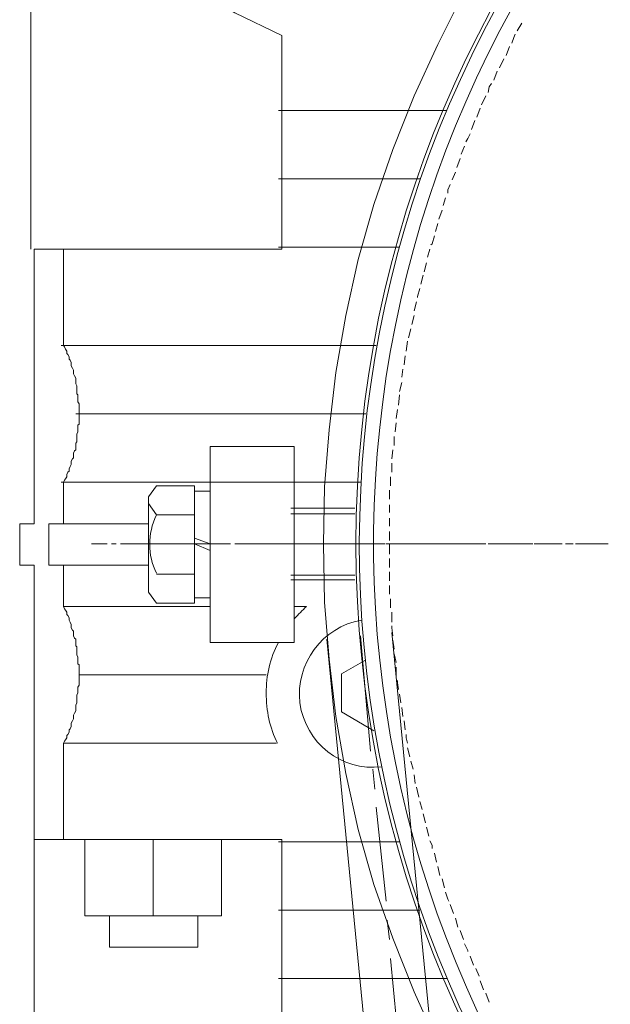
# Model space of a CAD drawing. Header units: millimetres. Extents: x 452087 to 582075, y 10891 to 81641.
# Tile 179 of 256: x 498251 to 498453, y 61255 to 61591. Entities that reach past the tile are written whole.
import ezdxf

# ---------------------------------------------------------------- set-up
doc = ezdxf.new("R2010")
doc.units = ezdxf.units.MM
doc.layers.add('ОЗиМ Металл', color=1, linetype='Continuous', lineweight=50)

# ---------------------------------------------------------------- blocks, each defined once
blk = doc.blocks.new('механизм')
at = {"color": 7, "linetype": 'Continuous', "lineweight": 20, "true_color": 0x000007}
for points in [[(517191.81, 77076.47), (517190.31, 77073.85), (517190.31, 77073.85)], [(517189.57, 77072.73), (517189.19, 77071.61), (517188.44, 77069.74)], [(517187.7, 77068.61), (517186.57, 77065.62), (517186.57, 77065.62)], [(517185.83, 77064.5), (517184.33, 77061.51), (517184.33, 77061.51)], [(517183.58, 77060.39), (517182.46, 77057.39), (517182.46, 77057.39)], [(517181.71, 77056.27), (517180.96, 77055.15), (517180.59, 77053.28)], [(517179.84, 77052.16), (517178.35, 77049.16), (517178.35, 77049.16)], [(517177.97, 77048.04), (517176.85, 77045.05), (517176.85, 77045.05)], [(517176.1, 77043.93), (517174.98, 77040.94), (517174.98, 77040.94)], [(517174.6, 77039.44), (517173.86, 77037.94), (517173.11, 77036.82)], [(517172.73, 77035.32), (517171.61, 77032.71), (517171.61, 77032.71)], [(517171.24, 77031.21), (517170.12, 77028.22), (517170.12, 77028.22)], [(517169.74, 77026.72), (517168.62, 77024.1), (517168.62, 77024.1)], [(517167.87, 77022.61), (517167.12, 77020.74), (517167.12, 77019.61)], [(517166.38, 77018.12), (517165.63, 77015.5), (517165.63, 77015.5)], [(517165.25, 77014), (517164.13, 77011.01), (517164.13, 77011.01)], [(517163.76, 77009.52), (517163.01, 77006.9), (517163.01, 77006.9)], [(517162.64, 77005.4), (517161.89, 77002.78), (517161.51, 77002.41)], [(517161.14, 77000.91), (517160.39, 76998.29), (517160.39, 76998.29)], [(517160.02, 76996.42), (517159.27, 76993.43), (517159.27, 76993.43)], [(517158.9, 76992.31), (517158.15, 76989.32), (517158.15, 76989.32)], [(517157.77, 76987.82), (517157.02, 76985.2), (517157.02, 76984.83)], [(517156.65, 76983.33), (517155.9, 76980.34), (517155.9, 76980.34)], [(517155.9, 76978.84), (517155.15, 76975.85), (517155.15, 76975.85)], [(517154.78, 76974.36), (517154.03, 76971.36), (517154.03, 76971.36)], [(517153.66, 76970.24), (517153.28, 76966.88), (517153.28, 76966.88)], [(517152.91, 76965.38), (517152.54, 76962.39), (517152.54, 76962.39)], [(517152.16, 76960.89), (517151.79, 76958.27), (517151.79, 76958.27)], [(517151.79, 76956.4), (517151.04, 76953.41), (517151.04, 76953.41)], [(517151.04, 76952.29), (517150.67, 76948.92), (517150.67, 76948.92)], [(517150.29, 76947.43), (517149.92, 76944.43), (517149.92, 76944.43)], [(517149.92, 76942.94), (517149.54, 76939.94), (517149.54, 76939.94)], [(517149.17, 76938.45), (517149.17, 76935.46), (517149.17, 76935.46)], [(517148.8, 76933.96), (517148.42, 76930.97), (517148.42, 76930.97)], [(517148.42, 76929.47), (517148.42, 76926.48), (517148.42, 76926.48)], [(517137.95, 76923.11), (517114.76, 76923.11), (517114.76, 76923.11)], [(517148.05, 76924.98), (517148.05, 76921.99), (517148.05, 76921.99)], [(517147.67, 76920.49), (517147.67, 76917.5), (517147.67, 76917.5)], [(517147.67, 76915.63), (517147.67, 76913.01), (517147.67, 76913.01)], [(517147.67, 76911.14), (517147.67, 76908.52), (517147.67, 76908.52)], [(517147.67, 76906.65), (517147.67, 76903.66), (517147.67, 76903.66)], [(517048.18, 76902.54), (517053.42, 76902.54), (517053.42, 76902.54)], [(517054.91, 76902.54), (517056.41, 76902.54), (517056.41, 76902.54)], [(517057.9, 76902.54), (517066.13, 76902.54), (517066.13, 76902.54)], [(517061.64, 76902.54), (517094.56, 76902.54), (517094.56, 76902.54)], [(517067.63, 76902.54), (517069.13, 76902.54), (517069.13, 76902.54)], [(517070.62, 76902.54), (517078.85, 76902.54), (517078.85, 76902.54)], [(517079.97, 76902.54), (517081.84, 76902.54), (517081.84, 76902.54)], [(517083.34, 76902.54), (517091.19, 76902.54), (517091.19, 76902.54)], [(517092.69, 76902.54), (517094.56, 76902.54), (517094.56, 76902.54)], [(517096.06, 76902.54), (517103.91, 76902.54), (517103.91, 76902.54)], [(517100.54, 76902.54), (517106.9, 76902.54), (517106.9, 76902.54)], [(517104.66, 76902.54), (517114.38, 76902.54), (517114.38, 76902.54)], [(517105.41, 76902.54), (517106.9, 76902.54), (517106.9, 76902.54)], [(517108.77, 76902.54), (517116.63, 76902.54), (517116.63, 76902.54)], [(517113.26, 76902.54), (517146.18, 76902.54), (517146.18, 76902.54)], [(517116.25, 76902.54), (517118.12, 76902.54), (517118.12, 76902.54)], [(517118.12, 76902.54), (517119.62, 76902.54), (517119.62, 76902.54)], [(517119.99, 76902.54), (517129.72, 76902.54), (517129.72, 76902.54)], [(517121.12, 76902.54), (517129.35, 76902.54), (517129.35, 76902.54)], [(517130.47, 76902.54), (517132.34, 76902.54), (517132.34, 76902.54)], [(517131.22, 76902.54), (517133.09, 76902.54), (517133.09, 76902.54)], [(517133.83, 76902.54), (517141.69, 76902.54), (517141.69, 76902.54)], [(517135.33, 76902.54), (517144.68, 76902.54), (517144.68, 76902.54)], [(517143.19, 76902.54), (517145.06, 76902.54), (517145.06, 76902.54)], [(517146.55, 76902.54), (517154.41, 76902.54), (517154.41, 76902.54)], [(517146.55, 76902.54), (517148.42, 76902.54), (517148.42, 76902.54)], [(517147.67, 76902.54), (517147.67, 76899.17), (517147.67, 76899.17)], [(517150.67, 76902.54), (517159.64, 76902.54), (517159.64, 76902.54)], [(517155.9, 76902.54), (517157.4, 76902.54), (517157.4, 76902.54)], [(517159.27, 76902.54), (517167.12, 76902.54), (517167.12, 76902.54)], [(517161.89, 76902.54), (517163.76, 76902.54), (517163.76, 76902.54)], [(517165.63, 76902.54), (517174.98, 76902.54), (517174.98, 76902.54)], [(517168.62, 76902.54), (517170.12, 76902.54), (517170.12, 76902.54)], [(517171.61, 76902.54), (517179.84, 76902.54), (517179.84, 76902.54)], [(517176.85, 76902.54), (517178.72, 76902.54), (517178.72, 76902.54)], [(517180.59, 76902.54), (517190.31, 76902.54), (517190.31, 76902.54)], [(517180.96, 76902.54), (517182.83, 76902.54), (517182.83, 76902.54)], [(517184.33, 76902.54), (517192.56, 76902.54), (517192.56, 76902.54)], [(517192.18, 76902.54), (517194.05, 76902.54), (517194.05, 76902.54)], [(517193.68, 76902.54), (517195.55, 76902.54), (517195.55, 76902.54)], [(517195.93, 76902.54), (517205.28, 76902.54), (517205.28, 76902.54)], [(517197.05, 76902.54), (517204.9, 76902.54), (517204.9, 76902.54)], [(517206.4, 76902.54), (517208.27, 76902.54), (517208.27, 76902.54)], [(517207.15, 76902.54), (517209.02, 76902.54), (517209.02, 76902.54)], [(517209.76, 76902.54), (517217.62, 76902.54), (517217.62, 76902.54)], [(517210.89, 76902.54), (517220.24, 76902.54), (517220.24, 76902.54)], [(517219.12, 76902.54), (517220.61, 76902.54), (517220.61, 76902.54)], [(517147.67, 76897.68), (517147.67, 76894.69), (517147.67, 76894.69)], [(517147.67, 76893.19), (517147.67, 76893.19), (517147.67, 76890.2)], [(517147.67, 76888.7), (517147.67, 76885.71), (517147.67, 76885.71)], [(517148.05, 76884.21), (517148.05, 76881.22), (517148.05, 76881.22)], [(517148.42, 76879.72), (517148.42, 76876.36), (517148.42, 76876.36)], [(517148.42, 76875.24), (517148.42, 76874.49), (517148.8, 76871.87)], [(517148.42, 76872.99), (517304.77, 75268.73), (517304.77, 75268.73)], [(517126.73, 76870.75), (517282.7, 75266.49), (517282.7, 75266.49)], [(517137.95, 76871.87), (517141.32, 76833.34), (517141.32, 76833.34)], [(517148.8, 76870.37), (517149.17, 76867.38), (517149.17, 76867.38)], [(517149.17, 76865.88), (517149.92, 76862.89), (517149.92, 76862.89)], [(517149.92, 76861.4), (517149.92, 76858.4), (517149.92, 76858.4)], [(517150.29, 76856.91), (517150.29, 76856.16), (517150.67, 76853.92)], [(517151.04, 76852.42), (517151.41, 76849.43), (517151.41, 76849.43)], [(517151.79, 76847.93), (517152.16, 76844.94), (517152.16, 76844.94)], [(517152.54, 76843.44), (517152.91, 76840.45), (517152.91, 76840.45)], [(517153.28, 76838.95), (517153.28, 76837.83), (517153.66, 76835.96)], [(517153.66, 76834.46), (517154.41, 76831.47), (517154.41, 76831.47)], [(517154.78, 76829.98), (517155.53, 76827.36), (517155.53, 76827.36)], [(517142.06, 76827.36), (517142.81, 76820.63), (517142.81, 76820.63)], [(517155.9, 76825.49), (517156.28, 76822.5), (517156.28, 76822.5)], [(517156.65, 76821.37), (517157.02, 76819.88), (517157.4, 76818.01)], [(517143.19, 76814.64), (517146.55, 76783.22), (517146.55, 76783.22)], [(517157.77, 76816.51), (517158.52, 76813.89), (517158.52, 76813.89)], [(517158.9, 76812.4), (517159.64, 76809.4), (517159.64, 76809.4)], [(517160.02, 76807.91), (517160.77, 76804.92), (517160.77, 76804.92)], [(517161.14, 76803.42), (517161.89, 76801.92), (517161.89, 76800.8)], [(517162.64, 76799.31), (517163.38, 76796.31), (517163.38, 76796.31)], [(517163.76, 76794.82), (517164.51, 76791.82), (517164.51, 76791.82)], [(517165.25, 76790.7), (517166, 76787.71), (517166, 76787.71)], [(517166.38, 76786.21), (517167.12, 76783.97), (517167.5, 76783.22)], [(517167.87, 76782.1), (517168.99, 76779.11), (517168.99, 76779.11)], [(517169.74, 76777.61), (517170.49, 76774.62), (517170.49, 76774.62)], [(517146.93, 76776.86), (517147.67, 76770.5), (517147.67, 76770.5)], [(517171.24, 76773.5), (517172.36, 76770.5), (517172.36, 76770.5)], [(517172.73, 76769.01), (517173.86, 76766.76), (517173.86, 76766.39)], [(517148.05, 76764.15), (517151.04, 76732.73), (517151.04, 76732.73)], [(517174.6, 76764.89), (517175.73, 76761.9), (517175.73, 76761.9)], [(517176.47, 76760.78), (517177.6, 76758.16), (517177.6, 76758.16)], [(517177.97, 76756.66), (517179.09, 76753.67), (517179.09, 76753.67)], [(517179.84, 76752.55), (517180.96, 76749.56), (517180.96, 76749.56)]]:
    blk.add_lwpolyline(points, dxfattribs=at)
at = {"layer": 'ОЗиМ Металл', "linetype": 'Continuous', "lineweight": 20}
for points in [[(517172.36, 77086.57), (517163.76, 77069.36), (517155.9, 77052.16), (517148.8, 77034.2), (517142.44, 77015.87), (517137.2, 76997.55), (517133.09, 76978.84), (517129.72, 76959.77), (517127.48, 76940.69), (517125.98, 76921.62), (517125.61, 76902.54), (517125.98, 76883.09), (517127.48, 76864.01), (517129.72, 76844.94), (517133.09, 76825.86), (517137.2, 76807.16), (517142.44, 76788.83), (517148.8, 76770.88), (517155.9, 76752.92), (517163.76, 76735.34)], [(517027.98, 77000.91), (517027.98, 77112.75), (517027.98, 77134.45)], [(517027.98, 77000.91), (517027.98, 77112.75), (517027.98, 77134.45)], [(517111.77, 77072.35), (517096.06, 77079.84), (517093.81, 77081.33)], [(517111.77, 77072.35), (517096.06, 77079.84), (517093.81, 77081.33)], [(517111.77, 77000.91), (517111.77, 77072.35), (517111.77, 77072.35)], [(517111.77, 77000.91), (517111.77, 77072.35), (517111.77, 77072.35)], [(517166.75, 77047.29), (517110.64, 77047.29), (517110.64, 77047.29)], [(517110.64, 77047.29), (517166.75, 77047.29), (517166.75, 77047.29)], [(517157.77, 77024.48), (517110.64, 77024.48), (517110.64, 77024.48)], [(517110.64, 77024.48), (517157.77, 77024.48), (517157.77, 77024.48)], [(517111.77, 77000.91), (517038.83, 77000.91), (517029.1, 77000.91)], [(517029.1, 76909.27), (517029.1, 77000.91), (517029.1, 77000.91)], [(517029.1, 77000.91), (517111.77, 77000.91), (517111.77, 77000.91)], [(517029.1, 76909.27), (517029.1, 77000.91), (517029.1, 77000.91)], [(517038.83, 76968.75), (517038.83, 77000.91), (517038.83, 77000.91)], [(517038.83, 76968.75), (517038.83, 77000.91), (517038.83, 77000.91)], [(517151.04, 77001.66), (517110.64, 77001.66), (517110.64, 77001.66)], [(517110.64, 77001.66), (517151.04, 77001.66), (517151.04, 77001.66)], [(517143.19, 76968.75), (517038.08, 76968.75), (517038.08, 76968.75)], [(517038.08, 76968.75), (517143.19, 76968.75), (517143.19, 76968.75)], [(517039.2, 76968.37), (517038.83, 76968.75), (517038.83, 76968.75)], [(517039.58, 76967.62), (517039.2, 76968.37), (517038.83, 76968.75)], [(517039.58, 76967.62), (517039.2, 76968.37), (517039.2, 76968.37)], [(517044.06, 76945.93), (517044.06, 76946.68), (517044.06, 76947.43), (517044.06, 76948.17), (517044.06, 76948.92), (517044.06, 76949.3), (517043.69, 76950.04), (517043.69, 76950.79), (517043.69, 76951.54), (517043.69, 76952.29), (517043.32, 76952.66), (517043.32, 76953.41), (517043.32, 76954.16), (517043.32, 76954.91), (517043.32, 76955.28), (517042.94, 76956.03), (517042.94, 76956.78), (517042.94, 76957.52), (517042.94, 76957.9), (517042.57, 76958.65), (517042.19, 76959.39), (517042.19, 76960.14), (517042.19, 76960.52), (517041.82, 76961.26), (517041.45, 76962.01), (517041.45, 76962.39), (517041.45, 76963.13), (517041.07, 76963.88), (517040.7, 76964.26), (517040.7, 76965.01), (517040.32, 76965.75), (517039.95, 76966.13), (517039.95, 76966.88), (517039.58, 76967.62)], [(517039.95, 76966.13), (517039.95, 76966.88), (517039.58, 76967.62)], [(517040.32, 76965.75), (517039.95, 76966.13), (517039.95, 76966.13)], [(517040.7, 76964.26), (517040.7, 76965.01), (517040.32, 76965.75)], [(517041.45, 76963.13), (517041.07, 76963.88), (517040.7, 76964.26)], [(517041.45, 76962.39), (517041.45, 76963.13), (517041.45, 76963.13)], [(517041.82, 76961.26), (517041.45, 76962.01), (517041.45, 76962.39)], [(517042.19, 76960.52), (517041.82, 76961.26), (517041.82, 76961.26)], [(517042.19, 76960.14), (517042.19, 76960.52), (517042.19, 76960.52)], [(517042.57, 76958.65), (517042.19, 76959.39), (517042.19, 76960.14)], [(517042.94, 76957.9), (517042.57, 76958.65), (517042.57, 76958.65)], [(517042.94, 76957.52), (517042.94, 76957.9), (517042.94, 76957.9)], [(517042.94, 76956.78), (517042.94, 76957.52), (517042.94, 76957.52)], [(517042.94, 76956.03), (517042.94, 76956.78), (517042.94, 76956.78)], [(517043.32, 76955.28), (517042.94, 76956.03), (517042.94, 76956.03)], [(517043.32, 76954.91), (517043.32, 76955.28), (517043.32, 76955.28)], [(517043.32, 76954.16), (517043.32, 76954.91), (517043.32, 76954.91)], [(517043.32, 76953.41), (517043.32, 76954.16), (517043.32, 76954.16)], [(517043.32, 76952.66), (517043.32, 76953.41), (517043.32, 76953.41)], [(517043.69, 76951.54), (517043.69, 76952.29), (517043.32, 76952.66)], [(517043.69, 76950.79), (517043.69, 76951.54), (517043.69, 76951.54)], [(517043.69, 76950.04), (517043.69, 76950.79), (517043.69, 76950.79)], [(517044.06, 76949.3), (517043.69, 76950.04), (517043.69, 76950.04)], [(517044.06, 76948.17), (517044.06, 76948.92), (517044.06, 76949.3)], [(517044.06, 76947.43), (517044.06, 76948.17), (517044.06, 76948.17)], [(517139.82, 76945.93), (517042.94, 76945.93), (517042.94, 76945.93)], [(517042.94, 76945.93), (517139.82, 76945.93), (517139.82, 76945.93)], [(517043.32, 76936.58), (517043.32, 76937.33), (517043.32, 76938.07), (517043.32, 76938.82), (517043.32, 76939.2), (517043.69, 76939.94), (517043.69, 76940.69), (517043.69, 76941.44), (517043.69, 76942.19), (517044.06, 76942.56), (517044.06, 76943.31), (517044.06, 76944.06), (517044.06, 76944.81), (517044.06, 76945.55), (517044.06, 76945.93)], [(517044.06, 76946.68), (517044.06, 76947.43), (517044.06, 76947.43)], [(517044.06, 76945.93), (517044.06, 76946.68), (517044.06, 76946.68)], [(517044.06, 76945.55), (517044.06, 76945.93), (517044.06, 76945.93)], [(517044.06, 76944.81), (517044.06, 76945.55), (517044.06, 76945.55)], [(517044.06, 76944.06), (517044.06, 76944.81), (517044.06, 76944.81)], [(517043.69, 76942.19), (517044.06, 76942.56), (517044.06, 76942.56)], [(517043.69, 76940.69), (517043.69, 76941.44), (517043.69, 76942.19)], [(517044.06, 76943.31), (517044.06, 76944.06), (517044.06, 76944.06)], [(517044.06, 76942.56), (517044.06, 76943.31), (517044.06, 76943.31)], [(517043.32, 76938.82), (517043.32, 76939.2), (517043.69, 76939.94)], [(517043.32, 76938.07), (517043.32, 76938.82), (517043.32, 76938.82)], [(517043.69, 76939.94), (517043.69, 76940.69), (517043.69, 76940.69)], [(517042.19, 76932.84), (517042.57, 76933.59), (517042.94, 76933.96), (517042.94, 76934.71), (517042.94, 76935.46), (517042.94, 76936.2), (517043.32, 76936.58)], [(517042.94, 76936.2), (517043.32, 76936.58), (517043.32, 76936.58)], [(517042.94, 76935.46), (517042.94, 76936.2), (517042.94, 76936.2)], [(517042.94, 76934.71), (517042.94, 76935.46), (517042.94, 76935.46)], [(517043.32, 76937.33), (517043.32, 76938.07), (517043.32, 76938.07)], [(517043.32, 76936.58), (517043.32, 76937.33), (517043.32, 76937.33)], [(517041.82, 76930.97), (517042.19, 76931.34), (517042.19, 76932.09)], [(517042.19, 76932.84), (517042.57, 76933.59), (517042.57, 76933.59)], [(517042.19, 76932.09), (517042.19, 76932.84), (517042.19, 76932.84)], [(517042.19, 76932.09), (517042.19, 76932.84), (517042.19, 76932.84)], [(517042.19, 76931.34), (517042.19, 76932.09), (517042.19, 76932.09)], [(517042.57, 76933.59), (517042.94, 76933.96), (517042.94, 76933.96)], [(517042.94, 76933.96), (517042.94, 76934.71), (517042.94, 76934.71)], [(517040.7, 76927.6), (517041.07, 76928.35), (517041.07, 76928.35)], [(517040.7, 76926.85), (517040.7, 76927.6), (517041.07, 76928.35)], [(517041.07, 76928.35), (517041.45, 76929.1), (517041.45, 76929.1)], [(517041.07, 76928.35), (517041.45, 76929.1), (517041.45, 76929.1)], [(517041.45, 76929.47), (517041.45, 76930.22), (517041.82, 76930.97)], [(517041.45, 76930.22), (517041.82, 76930.97), (517041.82, 76930.97)], [(517041.45, 76929.1), (517041.45, 76929.47), (517041.45, 76930.22)], [(517041.45, 76929.1), (517041.45, 76929.47), (517041.45, 76929.47)], [(517041.82, 76930.97), (517042.19, 76931.34), (517042.19, 76931.34)], [(517039.95, 76925.73), (517040.32, 76926.48), (517040.32, 76926.48)], [(517039.95, 76924.98), (517039.95, 76925.73), (517040.32, 76926.48)], [(517039.95, 76924.98), (517039.95, 76925.73), (517039.95, 76925.73)], [(517040.32, 76926.48), (517040.7, 76926.85), (517040.7, 76926.85)], [(517040.32, 76926.48), (517040.7, 76926.85), (517040.7, 76926.85)], [(517040.7, 76926.85), (517040.7, 76927.6), (517040.7, 76927.6)], [(517038.08, 76923.11), (517137.95, 76923.11), (517137.95, 76923.11)], [(517038.83, 76923.11), (517039.2, 76923.86), (517039.2, 76923.86)], [(517038.83, 76923.11), (517039.2, 76923.86), (517039.2, 76923.86)], [(517087.83, 76923.11), (517038.83, 76923.11), (517038.83, 76923.11)], [(517038.83, 76909.27), (517038.83, 76923.11), (517038.83, 76923.11)], [(517038.83, 76909.27), (517038.83, 76923.11), (517038.83, 76923.11)], [(517039.2, 76923.86), (517039.58, 76924.23), (517039.95, 76924.98)], [(517039.2, 76923.86), (517039.58, 76924.23), (517039.58, 76924.23)], [(517039.58, 76924.23), (517039.95, 76924.98), (517039.95, 76924.98)], [(517067.26, 76886.46), (517067.26, 76918.25), (517069.87, 76921.99), (517082.59, 76921.99), (517082.59, 76882.72)], [(517082.59, 76884.59), (517082.59, 76920.12), (517087.83, 76920.12), (517087.83, 76884.59)], [(517082.59, 76912.27), (517069.87, 76912.27), (517067.26, 76916.01)], [(517114.76, 76914.51), (517136.08, 76914.51), (517136.08, 76914.51)], [(517114.76, 76912.64), (517136.08, 76912.64), (517136.08, 76912.64)], [(517029.1, 76909.27), (517024.24, 76909.27), (517024.24, 76909.27)], [(517024.24, 76895.43), (517024.24, 76909.27), (517024.24, 76909.27)], [(517024.24, 76909.27), (517029.1, 76909.27), (517029.1, 76909.27)], [(517024.24, 76895.43), (517024.24, 76909.27), (517024.24, 76909.27)], [(517067.26, 76909.27), (517033.97, 76909.27), (517033.97, 76909.27)], [(517033.97, 76895.43), (517033.97, 76909.27), (517033.97, 76909.27)], [(517033.97, 76909.27), (517067.26, 76909.27), (517067.26, 76909.27)], [(517033.97, 76895.43), (517033.97, 76909.27), (517033.97, 76909.27)], [(517087.83, 76902.54), (517082.59, 76904.41), (517082.59, 76904.41)], [(517082.59, 76902.54), (517087.83, 76900.3), (517087.83, 76900.3)], [(517029.1, 76895.43), (517024.24, 76895.43), (517024.24, 76895.43)], [(517024.24, 76895.43), (517029.1, 76895.43), (517029.1, 76895.43)], [(517029.1, 76872.99), (517029.1, 76895.43), (517029.1, 76895.43)], [(517029.1, 76670.26), (517029.1, 76895.43), (517029.1, 76895.43)], [(517067.26, 76895.43), (517033.97, 76895.43), (517033.97, 76895.43)], [(517033.97, 76895.43), (517067.26, 76895.43), (517067.26, 76895.43)], [(517038.83, 76881.59), (517038.83, 76895.43), (517038.83, 76895.43)], [(517038.83, 76881.59), (517038.83, 76895.43), (517038.83, 76895.43)], [(517082.59, 76892.44), (517069.87, 76892.44), (517069.87, 76892.44)], [(517114.76, 76892.07), (517136.08, 76892.07), (517136.08, 76892.07)], [(517114.76, 76890.57), (517136.08, 76890.57), (517136.08, 76890.57)], [(517067.26, 76886.46), (517069.87, 76882.72), (517082.59, 76882.72)], [(517082.59, 76884.59), (517087.83, 76884.59), (517087.83, 76884.59)], [(517039.2, 76880.85), (517038.83, 76881.59), (517038.83, 76881.59)], [(517038.83, 76881.59), (517087.83, 76881.59), (517087.83, 76881.59)], [(517039.95, 76879.72), (517039.58, 76880.47), (517039.2, 76880.85)], [(517040.32, 76878.6), (517039.95, 76878.98), (517039.95, 76879.72)], [(517119.99, 76881.59), (517115.88, 76881.59), (517115.88, 76881.59)], [(517115.88, 76881.59), (517119.99, 76881.59), (517119.99, 76881.59)], [(517040.7, 76877.85), (517040.32, 76878.6), (517040.32, 76878.6)], [(517041.07, 76876.36), (517040.7, 76877.11), (517040.7, 76877.85)], [(517041.45, 76875.61), (517041.07, 76876.36), (517041.07, 76876.36)], [(517041.45, 76874.49), (517041.45, 76875.24), (517041.45, 76875.61)], [(517041.82, 76873.74), (517041.45, 76874.49), (517041.45, 76874.49)], [(517042.19, 76872.62), (517042.19, 76873.37), (517041.82, 76873.74)], [(517042.19, 76871.87), (517042.19, 76872.62), (517042.19, 76872.62)], [(517042.57, 76871.12), (517042.19, 76871.87), (517042.19, 76871.87)], [(517042.94, 76870.75), (517042.57, 76871.12), (517042.57, 76871.12)], [(517042.94, 76870), (517042.94, 76870.75), (517042.94, 76870.75)], [(517042.94, 76869.25), (517042.94, 76870), (517042.94, 76870)], [(517042.94, 76868.5), (517042.94, 76869.25), (517042.94, 76869.25)], [(517043.32, 76868.13), (517042.94, 76868.5), (517042.94, 76868.5)], [(517043.32, 76867.38), (517043.32, 76868.13), (517043.32, 76868.13)], [(517043.32, 76866.63), (517043.32, 76867.38), (517043.32, 76867.38)], [(517043.32, 76865.88), (517043.32, 76866.63), (517043.32, 76866.63)], [(517043.69, 76864.76), (517043.32, 76865.51), (517043.32, 76865.88)], [(517043.69, 76864.01), (517043.69, 76864.76), (517043.69, 76864.76)], [(517043.69, 76862.52), (517043.69, 76863.27), (517043.69, 76864.01)], [(517131.59, 76859.15), (517139.44, 76863.64), (517139.44, 76863.64)], [(517131.59, 76859.15), (517139.44, 76863.64), (517139.44, 76863.64)], [(517044.06, 76862.14), (517043.69, 76862.52), (517043.69, 76862.52)], [(517044.06, 76861.4), (517044.06, 76862.14), (517044.06, 76862.14)], [(517044.06, 76860.65), (517044.06, 76861.4), (517044.06, 76861.4)], [(517044.06, 76859.9), (517044.06, 76860.65), (517044.06, 76860.65)], [(517044.06, 76859.15), (517044.06, 76859.9), (517044.06, 76859.9)], [(517044.06, 76858.78), (517044.06, 76859.15), (517044.06, 76859.15)], [(517044.06, 76858.78), (517106.53, 76858.78), (517106.53, 76858.78)], [(517044.06, 76858.03), (517044.06, 76858.78), (517044.06, 76858.78)], [(517044.06, 76857.28), (517044.06, 76858.03), (517044.06, 76858.03)], [(517044.06, 76856.53), (517044.06, 76857.28), (517044.06, 76857.28)], [(517044.06, 76855.41), (517044.06, 76855.79), (517044.06, 76856.53)], [(517106.53, 76858.78), (517070.62, 76858.78), (517070.62, 76858.78)], [(517131.59, 76846.43), (517131.59, 76859.15), (517131.59, 76859.15)], [(517131.59, 76846.43), (517131.59, 76859.15), (517131.59, 76859.15)], [(517043.32, 76852.04), (517043.69, 76852.79), (517043.69, 76853.17)], [(517043.69, 76854.66), (517044.06, 76855.41), (517044.06, 76855.41)], [(517043.69, 76853.92), (517043.69, 76854.66), (517043.69, 76854.66)], [(517043.69, 76853.17), (517043.69, 76853.92), (517043.69, 76853.92)], [(517042.94, 76848.68), (517043.32, 76849.43), (517043.32, 76849.43)], [(517043.32, 76851.3), (517043.32, 76852.04), (517043.32, 76852.04)], [(517043.32, 76850.55), (517043.32, 76851.3), (517043.32, 76851.3)], [(517043.32, 76849.8), (517043.32, 76850.55), (517043.32, 76850.55)], [(517043.32, 76849.43), (517043.32, 76849.8), (517043.32, 76849.8)], [(517042.57, 76846.06), (517042.94, 76846.81), (517042.94, 76846.81)], [(517042.94, 76847.93), (517042.94, 76848.68), (517042.94, 76848.68)], [(517042.94, 76847.18), (517042.94, 76847.93), (517042.94, 76847.93)], [(517042.94, 76846.81), (517042.94, 76847.18), (517042.94, 76847.18)], [(517142.44, 76840.08), (517131.59, 76846.43), (517131.59, 76846.43)], [(517142.44, 76840.08), (517131.59, 76846.43), (517131.59, 76846.43)], [(517041.45, 76842.32), (517041.45, 76842.69), (517041.82, 76843.44)], [(517041.82, 76843.44), (517042.19, 76844.19), (517042.19, 76844.19)], [(517042.19, 76844.56), (517042.19, 76845.31), (517042.57, 76846.06)], [(517042.19, 76844.19), (517042.19, 76844.56), (517042.19, 76844.56)], [(517040.32, 76838.95), (517040.7, 76839.7), (517040.7, 76840.45)], [(517040.7, 76840.45), (517041.07, 76840.82), (517041.45, 76841.57)], [(517041.45, 76841.57), (517041.45, 76842.32), (517041.45, 76842.32)], [(517038.83, 76835.96), (517039.2, 76836.71), (517039.58, 76837.08)], [(517039.58, 76837.08), (517039.95, 76837.83), (517039.95, 76838.58)], [(517039.95, 76838.58), (517040.32, 76838.95), (517040.32, 76838.95)], [(517038.83, 76835.96), (517109.9, 76835.96), (517109.9, 76835.96)], [(517038.83, 76803.79), (517038.83, 76835.96), (517038.83, 76835.96)], [(517109.9, 76835.96), (517054.91, 76835.96), (517054.91, 76835.96)], [(517029.1, 76803.79), (517111.77, 76803.79), (517111.77, 76803.79)], [(517045.93, 76778.36), (517045.93, 76803.79), (517045.93, 76803.79)], [(517068.75, 76778.36), (517068.75, 76803.79), (517068.75, 76803.79)], [(517091.57, 76778.36), (517091.57, 76803.79), (517091.57, 76803.79)], [(517111.77, 76803.05), (517111.77, 76803.79), (517111.77, 76803.79)], [(517151.04, 76803.05), (517110.64, 76803.05), (517110.64, 76803.05)], [(517110.64, 76803.05), (517151.04, 76803.05), (517151.04, 76803.05)], [(517111.77, 76780.23), (517111.77, 76803.05), (517111.77, 76803.05)], [(517045.93, 76778.36), (517091.57, 76778.36), (517091.57, 76778.36)], [(517054.16, 76767.89), (517054.16, 76778.36), (517054.16, 76778.36)], [(517083.71, 76767.89), (517083.71, 76778.36), (517083.71, 76778.36)], [(517157.77, 76780.23), (517110.64, 76780.23), (517110.64, 76780.23)], [(517110.64, 76780.23), (517157.77, 76780.23), (517157.77, 76780.23)], [(517111.77, 76757.41), (517111.77, 76780.23), (517111.77, 76780.23)], [(517054.16, 76767.89), (517083.71, 76767.89), (517083.71, 76767.89)], [(517166.75, 76757.41), (517110.64, 76757.41), (517110.64, 76757.41)], [(517110.64, 76757.41), (517166.75, 76757.41), (517166.75, 76757.41)], [(517111.77, 76733.1), (517111.77, 76757.41), (517111.77, 76757.41)]]:
    blk.add_lwpolyline(points, dxfattribs=at)
blk.add_lwpolyline([(517087.83, 76869.62), (517115.88, 76869.62), (517115.88, 76935.08), (517087.83, 76935.08)], close=True, dxfattribs=at)
for points, knots in [([(517783.92, 76648.94), (517921.19, 76797.43), (517915.58, 77028.22), (517770.83, 77169.61), (517770.83, 77169.61), (517626.07, 77310.62), (517394.91, 77310.62), (517250.16, 77169.61), (517250.16, 77169.61), (517105.41, 77028.22), (517099.42, 76797.43), (517237.07, 76648.94)], [0, 0, 0, 0, 0.083333, 0.083333, 0.083333, 0.083334, 0.166667, 0.166667, 0.166667, 0.166668, 1, 1, 1, 1]), ([(517783.92, 76656.42), (517916.7, 76803.79), (517908.85, 77029.71), (517765.96, 77167.36), (517765.96, 77167.36), (517623.45, 77305.01), (517397.53, 77305.01), (517254.65, 77167.36), (517254.65, 77167.36), (517112.14, 77029.71), (517104.29, 76803.79), (517236.7, 76656.42)], [0, 0, 0, 0, 0.083333, 0.083333, 0.083333, 0.083334, 0.166667, 0.166667, 0.166667, 0.166668, 1, 1, 1, 1]), ([(517884.53, 76902.54), (517884.53, 77109.01), (517716.96, 77276.58), (517510.49, 77276.58), (517510.49, 77276.58), (517303.65, 77276.58), (517136.45, 77109.01), (517136.45, 76902.54), (517136.45, 76902.54), (517136.45, 76696.07), (517303.65, 76528.5), (517510.49, 76528.5), (517510.49, 76528.5), (517716.96, 76528.5), (517884.53, 76696.07), (517884.53, 76902.54)], [0, 0, 0, 0, 0.0625, 0.0625, 0.0625, 0.062501, 0.125, 0.125, 0.125, 0.125001, 0.1875, 0.1875, 0.1875, 0.187501, 1, 1, 1, 1]), ([(517138.32, 76877.11), (517125.23, 76874.86), (517116.25, 76862.52), (517117.75, 76849.43), (517117.75, 76849.43), (517119.62, 76835.96), (517131.59, 76826.61), (517145.06, 76828.11)], [0, 0, 0, 0, 0.125, 0.125, 0.125, 0.125001, 1, 1, 1, 1])]:
    blk.add_open_spline(points, degree=3, knots=knots, dxfattribs=at)
for points in [[(517069.87, 76912.27), (517066.88, 76905.91), (517066.88, 76898.8), (517069.87, 76892.82)], [(517119.99, 76881.59), (517118.5, 76880.47), (517117.38, 76878.98), (517115.88, 76877.48)], [(517119.99, 76881.59), (517118.5, 76880.47), (517117.38, 76878.98), (517115.88, 76877.48)], [(517110.64, 76869.62), (517107.65, 76864.39), (517106.53, 76858.4), (517106.53, 76852.79)], [(517106.53, 76852.79), (517106.53, 76846.81), (517107.65, 76841.2), (517110.27, 76835.96)], [(517106.53, 76852.79), (517106.53, 76846.81), (517107.65, 76841.2), (517110.27, 76835.96)]]:
    blk.add_open_spline(points, degree=3, dxfattribs=at)

msp = doc.modelspace()

# ---------------------------------------------------------------- block references
at = {"color": 5, "xscale": 1.02236421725, "yscale": 1.02236421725, "zscale": 1.02236421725}
msp.add_blockref('механизм', (-30336.09, -17210.04), dxfattribs=at)

doc.saveas('drawing.dxf')
